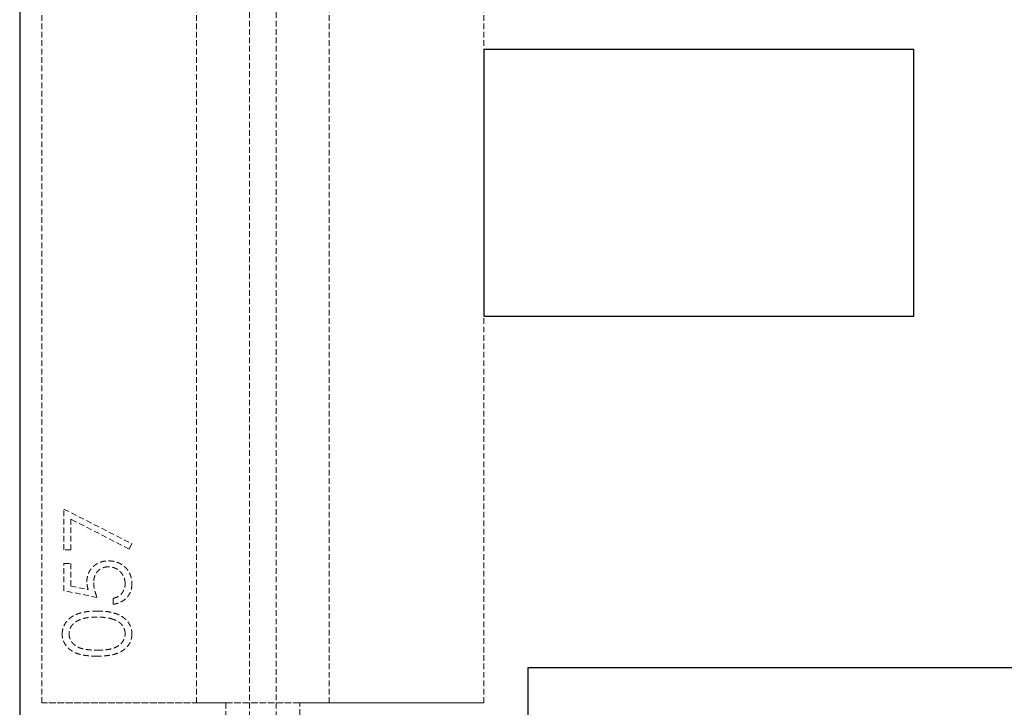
# Model space of a CAD drawing. Header units: millimetres. Extents: x -2922 to 3296, y -1758 to 2616.
# Tile 2 of 26: x -2922 to -2700, y -1657 to -1502. Entities that reach past the tile are written whole.
import ezdxf

# ---------------------------------------------------------------- set-up
doc = ezdxf.new("R2010")
doc.units = ezdxf.units.MM
doc.linetypes.add('HIDDEN', pattern=[1.905, 1.27, -0.635])
doc.layers.add('CAILLEBOTIS', color=1, linetype='Continuous', lineweight=25)

msp = doc.modelspace()

# ---------------------------------------------------------------- linework, layer by layer
at = {"color": 7, "linetype": 'HIDDEN', "lineweight": 18}
for p, q in [((-2870.24, -1703.48), (-2870.24, 285.02)), ((-2864.24, -1703.48), (-2864.24, 285.02)), ((-2917.24, -1656.48), (-2917.24, 234.52)), ((-2882.24, -1656.48), (-2882.24, 234.52)), ((-2852.24, -1656.48), (-2852.24, 234.52)), ((-2817.24, -1656.48), (-2817.24, 234.52)), ((-2912.24, -1612.64), (-2896.85, -1620.52)), ((-2912.24, -1621.87), (-2912.24, -1612.64)), ((-2910.7, -1614.91), (-2910.7, -1621.87)), ((-2897.49, -1621.68), (-2910.7, -1614.91)), ((-2896.85, -1620.52), (-2897.49, -1621.68)), ((-2910.7, -1621.87), (-2912.24, -1621.87)), ((-2912.24, -1624.94), (-2910.7, -1624.94)), ((-2912.24, -1631.1), (-2912.24, -1624.94)), ((-2910.7, -1624.94), (-2910.7, -1630.05)), ((-2904.74, -1632.64), (-2912.24, -1631.1)), ((-2910.7, -1630.05), (-2906.75, -1630.85)), ((-2901.08, -1634.17), (-2901.08, -1632.83)), ((-2817.24, -1656.48), (-2917.24, -1656.48)), ((-2917.24, -1656.48), (-2882.24, -1656.48)), ((-2882.24, -1656.48), (-2875.6, -1656.48)), ((-2875.6, -1656.48), (-2882.24, -1656.48)), ((-2875.6, -1656.48), (-2875.6, -1693.48)), ((-2858.87, -1656.48), (-2875.6, -1656.48)), ((-2858.87, -1693.48), (-2858.87, -1656.48)), ((-2858.87, -1656.48), (-2852.24, -1656.48)), ((-2852.24, -1656.48), (-2858.87, -1656.48)), ((-2852.24, -1656.48), (-2817.24, -1656.48))]:
    msp.add_line(p, q, dxfattribs=at)
for points, knots in [([(-2907.05, -1629.09), (-2907.04, -1628.92), (-2907.04, -1628.59), (-2906.97, -1628.11), (-2906.86, -1627.65), (-2906.71, -1627.21), (-2906.52, -1626.8), (-2906.28, -1626.41), (-2905.99, -1626.04), (-2905.67, -1625.69), (-2905.32, -1625.38), (-2904.93, -1625.11), (-2904.53, -1624.88), (-2904.1, -1624.69), (-2903.64, -1624.54), (-2903.16, -1624.44), (-2902.66, -1624.38), (-2902.31, -1624.37), (-2902.14, -1624.37)], [0, 0, 0, 0, 0.0658, 0.12938, 0.190783, 0.251293, 0.31082, 0.37037, 0.43076, 0.492598, 0.554813, 0.61609, 0.676931, 0.738289, 0.800784, 0.864793, 0.931053, 1, 1, 1, 1]), ([(-2907.05, -1629.09), (-2907.04, -1628.92), (-2907.04, -1628.59), (-2906.97, -1628.11), (-2906.86, -1627.65), (-2906.71, -1627.21), (-2906.52, -1626.8), (-2906.28, -1626.41), (-2905.99, -1626.04), (-2905.67, -1625.69), (-2905.32, -1625.38), (-2904.93, -1625.11), (-2904.53, -1624.88), (-2904.1, -1624.69), (-2903.64, -1624.54), (-2903.16, -1624.44), (-2902.66, -1624.38), (-2902.31, -1624.37), (-2902.14, -1624.37)], [0, 0, 0, 0, 0.0658, 0.12938, 0.190783, 0.251293, 0.31082, 0.37037, 0.43076, 0.492598, 0.554813, 0.61609, 0.676931, 0.738289, 0.800784, 0.864793, 0.931053, 1, 1, 1, 1]), ([(-2902.14, -1624.37), (-2902.02, -1624.37), (-2901.77, -1624.38), (-2901.41, -1624.4), (-2901.06, -1624.46), (-2900.72, -1624.53), (-2900.38, -1624.63), (-2900.05, -1624.75), (-2899.73, -1624.89), (-2899.42, -1625.05), (-2899.11, -1625.22), (-2898.83, -1625.42), (-2898.56, -1625.63), (-2898.32, -1625.85), (-2898.09, -1626.09), (-2897.88, -1626.35), (-2897.68, -1626.62), (-2897.51, -1626.9), (-2897.35, -1627.2), (-2897.22, -1627.51), (-2897.11, -1627.83), (-2897.01, -1628.16), (-2896.94, -1628.5), (-2896.89, -1628.86), (-2896.86, -1629.22), (-2896.85, -1629.47), (-2896.85, -1629.6)], [0, 0, 0, 0, 0.044016, 0.087438, 0.130124, 0.172561, 0.214218, 0.256302, 0.298444, 0.340536, 0.382404, 0.423614, 0.464223, 0.504052, 0.543842, 0.583548, 0.623078, 0.663214, 0.703538, 0.743927, 0.784532, 0.825742, 0.867752, 0.910741, 0.954912, 1, 1, 1, 1]), ([(-2902.14, -1624.37), (-2902.02, -1624.37), (-2901.77, -1624.38), (-2901.41, -1624.4), (-2901.06, -1624.46), (-2900.72, -1624.53), (-2900.38, -1624.63), (-2900.05, -1624.75), (-2899.73, -1624.89), (-2899.42, -1625.05), (-2899.11, -1625.22), (-2898.83, -1625.42), (-2898.56, -1625.63), (-2898.32, -1625.85), (-2898.09, -1626.09), (-2897.88, -1626.35), (-2897.68, -1626.62), (-2897.51, -1626.9), (-2897.35, -1627.2), (-2897.22, -1627.51), (-2897.11, -1627.83), (-2897.01, -1628.16), (-2896.94, -1628.5), (-2896.89, -1628.86), (-2896.86, -1629.22), (-2896.85, -1629.47), (-2896.85, -1629.6)], [0, 0, 0, 0, 0.044016, 0.087438, 0.130124, 0.172561, 0.214218, 0.256302, 0.298444, 0.340536, 0.382404, 0.423614, 0.464223, 0.504052, 0.543842, 0.583548, 0.623078, 0.663214, 0.703538, 0.743927, 0.784532, 0.825742, 0.867752, 0.910741, 0.954912, 1, 1, 1, 1]), ([(-2902.2, -1625.71), (-2902.32, -1625.72), (-2902.55, -1625.72), (-2902.9, -1625.77), (-2903.22, -1625.84), (-2903.53, -1625.95), (-2903.82, -1626.09), (-2904.1, -1626.26), (-2904.36, -1626.46), (-2904.59, -1626.7), (-2904.81, -1626.95), (-2905, -1627.23), (-2905.15, -1627.53), (-2905.28, -1627.85), (-2905.38, -1628.19), (-2905.46, -1628.55), (-2905.5, -1628.93), (-2905.5, -1629.2), (-2905.51, -1629.33)], [0, 0, 0, 0, 0.065358, 0.127389, 0.188368, 0.24723, 0.305649, 0.363332, 0.422657, 0.482689, 0.543308, 0.604132, 0.664984, 0.727232, 0.791447, 0.858042, 0.92703, 1, 1, 1, 1]), ([(-2902.2, -1625.71), (-2902.32, -1625.72), (-2902.55, -1625.72), (-2902.9, -1625.77), (-2903.22, -1625.84), (-2903.53, -1625.95), (-2903.82, -1626.09), (-2904.1, -1626.26), (-2904.36, -1626.46), (-2904.59, -1626.7), (-2904.81, -1626.95), (-2905, -1627.23), (-2905.15, -1627.53), (-2905.28, -1627.85), (-2905.38, -1628.19), (-2905.46, -1628.55), (-2905.5, -1628.93), (-2905.5, -1629.2), (-2905.51, -1629.33)], [0, 0, 0, 0, 0.065358, 0.127389, 0.188368, 0.24723, 0.305649, 0.363332, 0.422657, 0.482689, 0.543308, 0.604132, 0.664984, 0.727232, 0.791447, 0.858042, 0.92703, 1, 1, 1, 1]), ([(-2898.39, -1629.52), (-2898.4, -1629.39), (-2898.4, -1629.14), (-2898.46, -1628.77), (-2898.54, -1628.41), (-2898.66, -1628.06), (-2898.81, -1627.73), (-2899, -1627.42), (-2899.22, -1627.11), (-2899.47, -1626.83), (-2899.75, -1626.57), (-2900.05, -1626.34), (-2900.37, -1626.15), (-2900.7, -1625.99), (-2901.05, -1625.86), (-2901.42, -1625.77), (-2901.8, -1625.72), (-2902.06, -1625.72), (-2902.2, -1625.71)], [0, 0, 0, 0, 0.064204, 0.126419, 0.187672, 0.248041, 0.308337, 0.36969, 0.431725, 0.49597, 0.559779, 0.622313, 0.683925, 0.745104, 0.806749, 0.869093, 0.933293, 1, 1, 1, 1]), ([(-2898.39, -1629.52), (-2898.4, -1629.39), (-2898.4, -1629.14), (-2898.46, -1628.77), (-2898.54, -1628.41), (-2898.66, -1628.06), (-2898.81, -1627.73), (-2899, -1627.42), (-2899.22, -1627.11), (-2899.47, -1626.83), (-2899.75, -1626.57), (-2900.05, -1626.34), (-2900.37, -1626.15), (-2900.7, -1625.99), (-2901.05, -1625.86), (-2901.42, -1625.77), (-2901.8, -1625.72), (-2902.06, -1625.72), (-2902.2, -1625.71)], [0, 0, 0, 0, 0.064204, 0.126419, 0.187672, 0.248041, 0.308337, 0.36969, 0.431725, 0.49597, 0.559779, 0.622313, 0.683925, 0.745104, 0.806749, 0.869093, 0.933293, 1, 1, 1, 1]), ([(-2906.75, -1630.85), (-2906.8, -1630.7), (-2906.88, -1630.39), (-2906.98, -1629.93), (-2907.03, -1629.5), (-2907.04, -1629.22), (-2907.05, -1629.09)], [0, 0, 0, 0, 0.275068, 0.532901, 0.773973, 1, 1, 1, 1]), ([(-2906.75, -1630.85), (-2906.8, -1630.7), (-2906.88, -1630.39), (-2906.98, -1629.93), (-2907.03, -1629.5), (-2907.04, -1629.22), (-2907.05, -1629.09)], [0, 0, 0, 0, 0.275068, 0.532901, 0.773973, 1, 1, 1, 1]), ([(-2905.51, -1629.33), (-2905.5, -1629.45), (-2905.5, -1629.69), (-2905.46, -1630.06), (-2905.4, -1630.44), (-2905.32, -1630.85), (-2905.21, -1631.27), (-2905.08, -1631.71), (-2904.92, -1632.17), (-2904.8, -1632.48), (-2904.74, -1632.64)], [0, 0, 0, 0, 0.102203, 0.211023, 0.3251, 0.446502, 0.573788, 0.708901, 0.850358, 1, 1, 1, 1]), ([(-2905.51, -1629.33), (-2905.5, -1629.45), (-2905.5, -1629.69), (-2905.46, -1630.06), (-2905.4, -1630.44), (-2905.32, -1630.85), (-2905.21, -1631.27), (-2905.08, -1631.71), (-2904.92, -1632.17), (-2904.8, -1632.48), (-2904.74, -1632.64)], [0, 0, 0, 0, 0.102203, 0.211023, 0.3251, 0.446502, 0.573788, 0.708901, 0.850358, 1, 1, 1, 1]), ([(-2901.08, -1632.83), (-2900.94, -1632.79), (-2900.67, -1632.73), (-2900.28, -1632.59), (-2899.94, -1632.42), (-2899.63, -1632.22), (-2899.36, -1631.98), (-2899.12, -1631.7), (-2898.91, -1631.39), (-2898.73, -1631.04), (-2898.58, -1630.68), (-2898.47, -1630.3), (-2898.4, -1629.91), (-2898.4, -1629.65), (-2898.39, -1629.52)], [0, 0, 0, 0, 0.094686, 0.181992, 0.264373, 0.341639, 0.418558, 0.496448, 0.577307, 0.661447, 0.746668, 0.831367, 0.915207, 1, 1, 1, 1]), ([(-2901.08, -1632.83), (-2900.94, -1632.79), (-2900.67, -1632.73), (-2900.28, -1632.59), (-2899.94, -1632.42), (-2899.63, -1632.22), (-2899.36, -1631.98), (-2899.12, -1631.7), (-2898.91, -1631.39), (-2898.73, -1631.04), (-2898.58, -1630.68), (-2898.47, -1630.3), (-2898.4, -1629.91), (-2898.4, -1629.65), (-2898.39, -1629.52)], [0, 0, 0, 0, 0.094686, 0.181992, 0.264373, 0.341639, 0.418558, 0.496448, 0.577307, 0.661447, 0.746668, 0.831367, 0.915207, 1, 1, 1, 1]), ([(-2896.85, -1629.6), (-2896.86, -1629.75), (-2896.86, -1630.04), (-2896.92, -1630.47), (-2897.01, -1630.89), (-2897.14, -1631.28), (-2897.31, -1631.66), (-2897.51, -1632.02), (-2897.75, -1632.36), (-2898.03, -1632.68), (-2898.33, -1632.98), (-2898.66, -1633.25), (-2899.01, -1633.48), (-2899.38, -1633.68), (-2899.78, -1633.86), (-2900.19, -1633.99), (-2900.63, -1634.1), (-2900.93, -1634.15), (-2901.08, -1634.17)], [0, 0, 0, 0, 0.06543, 0.128725, 0.190261, 0.250757, 0.310855, 0.370776, 0.431883, 0.493799, 0.556167, 0.617293, 0.678627, 0.740678, 0.80296, 0.866786, 0.932338, 1, 1, 1, 1]), ([(-2896.85, -1629.6), (-2896.86, -1629.75), (-2896.86, -1630.04), (-2896.92, -1630.47), (-2897.01, -1630.89), (-2897.14, -1631.28), (-2897.31, -1631.66), (-2897.51, -1632.02), (-2897.75, -1632.36), (-2898.03, -1632.68), (-2898.33, -1632.98), (-2898.66, -1633.25), (-2899.01, -1633.48), (-2899.38, -1633.68), (-2899.78, -1633.86), (-2900.19, -1633.99), (-2900.63, -1634.1), (-2900.93, -1634.15), (-2901.08, -1634.17)], [0, 0, 0, 0, 0.06543, 0.128725, 0.190261, 0.250757, 0.310855, 0.370776, 0.431883, 0.493799, 0.556167, 0.617293, 0.678627, 0.740678, 0.80296, 0.866786, 0.932338, 1, 1, 1, 1]), ([(-2912.62, -1640.89), (-2912.62, -1640.77), (-2912.62, -1640.53), (-2912.57, -1640.18), (-2912.51, -1639.84), (-2912.42, -1639.51), (-2912.3, -1639.18), (-2912.15, -1638.87), (-2911.98, -1638.55), (-2911.78, -1638.26), (-2911.56, -1637.97), (-2911.31, -1637.7), (-2911.03, -1637.44), (-2910.73, -1637.2), (-2910.4, -1636.97), (-2910.04, -1636.76), (-2909.66, -1636.57), (-2909.25, -1636.39), (-2908.81, -1636.23), (-2908.33, -1636.09), (-2907.82, -1635.97), (-2907.27, -1635.88), (-2906.69, -1635.8), (-2906.07, -1635.75), (-2905.41, -1635.72), (-2904.96, -1635.72), (-2904.73, -1635.71)], [0, 0, 0, 0, 0.033788, 0.067226, 0.099841, 0.132545, 0.16513, 0.198011, 0.23128, 0.265044, 0.299216, 0.334359, 0.369695, 0.406258, 0.443804, 0.482982, 0.523085, 0.565267, 0.609343, 0.656393, 0.705887, 0.758326, 0.813833, 0.872795, 0.934723, 1, 1, 1, 1]), ([(-2912.62, -1640.89), (-2912.62, -1640.77), (-2912.62, -1640.53), (-2912.57, -1640.18), (-2912.51, -1639.84), (-2912.42, -1639.51), (-2912.3, -1639.18), (-2912.15, -1638.87), (-2911.98, -1638.55), (-2911.78, -1638.26), (-2911.56, -1637.97), (-2911.31, -1637.7), (-2911.03, -1637.44), (-2910.73, -1637.2), (-2910.4, -1636.97), (-2910.04, -1636.76), (-2909.66, -1636.57), (-2909.25, -1636.39), (-2908.81, -1636.23), (-2908.33, -1636.09), (-2907.82, -1635.97), (-2907.27, -1635.88), (-2906.69, -1635.8), (-2906.07, -1635.75), (-2905.41, -1635.72), (-2904.96, -1635.72), (-2904.73, -1635.71)], [0, 0, 0, 0, 0.033788, 0.067226, 0.099841, 0.132545, 0.16513, 0.198011, 0.23128, 0.265044, 0.299216, 0.334359, 0.369695, 0.406258, 0.443804, 0.482982, 0.523085, 0.565267, 0.609343, 0.656393, 0.705887, 0.758326, 0.813833, 0.872795, 0.934723, 1, 1, 1, 1]), ([(-2904.73, -1635.71), (-2904.5, -1635.72), (-2904.05, -1635.72), (-2903.4, -1635.75), (-2902.78, -1635.8), (-2902.2, -1635.87), (-2901.66, -1635.97), (-2901.15, -1636.09), (-2900.67, -1636.22), (-2900.24, -1636.38), (-2899.83, -1636.56), (-2899.45, -1636.75), (-2899.09, -1636.96), (-2898.76, -1637.18), (-2898.46, -1637.43), (-2898.18, -1637.69), (-2897.93, -1637.96), (-2897.7, -1638.25), (-2897.5, -1638.55), (-2897.33, -1638.86), (-2897.18, -1639.18), (-2897.06, -1639.5), (-2896.97, -1639.84), (-2896.9, -1640.18), (-2896.86, -1640.53), (-2896.86, -1640.77), (-2896.85, -1640.89)], [0, 0, 0, 0, 0.065069, 0.127067, 0.185532, 0.240785, 0.293004, 0.342556, 0.388955, 0.432815, 0.474671, 0.514821, 0.553655, 0.591479, 0.627861, 0.663639, 0.698823, 0.733433, 0.76763, 0.801074, 0.83425, 0.86697, 0.899712, 0.932696, 0.966173, 1, 1, 1, 1]), ([(-2904.73, -1635.71), (-2904.5, -1635.72), (-2904.05, -1635.72), (-2903.4, -1635.75), (-2902.78, -1635.8), (-2902.2, -1635.87), (-2901.66, -1635.97), (-2901.15, -1636.09), (-2900.67, -1636.22), (-2900.24, -1636.38), (-2899.83, -1636.56), (-2899.45, -1636.75), (-2899.09, -1636.96), (-2898.76, -1637.18), (-2898.46, -1637.43), (-2898.18, -1637.69), (-2897.93, -1637.96), (-2897.7, -1638.25), (-2897.5, -1638.55), (-2897.33, -1638.86), (-2897.18, -1639.18), (-2897.06, -1639.5), (-2896.97, -1639.84), (-2896.9, -1640.18), (-2896.86, -1640.53), (-2896.86, -1640.77), (-2896.85, -1640.89)], [0, 0, 0, 0, 0.065069, 0.127067, 0.185532, 0.240785, 0.293004, 0.342556, 0.388955, 0.432815, 0.474671, 0.514821, 0.553655, 0.591479, 0.627861, 0.663639, 0.698823, 0.733433, 0.76763, 0.801074, 0.83425, 0.86697, 0.899712, 0.932696, 0.966173, 1, 1, 1, 1]), ([(-2904.74, -1637.06), (-2904.92, -1637.06), (-2905.27, -1637.07), (-2905.79, -1637.08), (-2906.28, -1637.13), (-2906.74, -1637.18), (-2907.19, -1637.25), (-2907.6, -1637.33), (-2907.99, -1637.44), (-2908.36, -1637.56), (-2908.7, -1637.69), (-2909.02, -1637.84), (-2909.32, -1637.99), (-2909.59, -1638.16), (-2909.84, -1638.34), (-2910.06, -1638.54), (-2910.26, -1638.74), (-2910.49, -1639.03), (-2910.72, -1639.4), (-2910.93, -1639.87), (-2911.06, -1640.35), (-2911.08, -1640.68), (-2911.08, -1640.84)], [0, 0, 0, 0, 0.065674, 0.128473, 0.188155, 0.24508, 0.299416, 0.350785, 0.399899, 0.446624, 0.491202, 0.533319, 0.573791, 0.612461, 0.649528, 0.685459, 0.720284, 0.754012, 0.819093, 0.880506, 0.940318, 1, 1, 1, 1]), ([(-2904.74, -1637.06), (-2904.92, -1637.06), (-2905.27, -1637.07), (-2905.79, -1637.08), (-2906.28, -1637.13), (-2906.74, -1637.18), (-2907.19, -1637.25), (-2907.6, -1637.33), (-2907.99, -1637.44), (-2908.36, -1637.56), (-2908.7, -1637.69), (-2909.02, -1637.84), (-2909.32, -1637.99), (-2909.59, -1638.16), (-2909.84, -1638.34), (-2910.06, -1638.54), (-2910.26, -1638.74), (-2910.49, -1639.03), (-2910.72, -1639.4), (-2910.93, -1639.87), (-2911.06, -1640.35), (-2911.08, -1640.68), (-2911.08, -1640.84)], [0, 0, 0, 0, 0.065674, 0.128473, 0.188155, 0.24508, 0.299416, 0.350785, 0.399899, 0.446624, 0.491202, 0.533319, 0.573791, 0.612461, 0.649528, 0.685459, 0.720284, 0.754012, 0.819093, 0.880506, 0.940318, 1, 1, 1, 1]), ([(-2900.97, -1637.63), (-2901.1, -1637.58), (-2901.37, -1637.49), (-2901.79, -1637.37), (-2902.24, -1637.28), (-2902.7, -1637.19), (-2903.18, -1637.14), (-2903.68, -1637.09), (-2904.2, -1637.06), (-2904.56, -1637.06), (-2904.74, -1637.06)], [0, 0, 0, 0, 0.110588, 0.224542, 0.342503, 0.464324, 0.590756, 0.722227, 0.858843, 1, 1, 1, 1]), ([(-2900.97, -1637.63), (-2901.1, -1637.58), (-2901.37, -1637.49), (-2901.79, -1637.37), (-2902.24, -1637.28), (-2902.7, -1637.19), (-2903.18, -1637.14), (-2903.68, -1637.09), (-2904.2, -1637.06), (-2904.56, -1637.06), (-2904.74, -1637.06)], [0, 0, 0, 0, 0.110588, 0.224542, 0.342503, 0.464324, 0.590756, 0.722227, 0.858843, 1, 1, 1, 1]), ([(-2898.39, -1640.84), (-2898.4, -1640.68), (-2898.41, -1640.35), (-2898.54, -1639.86), (-2898.74, -1639.39), (-2898.98, -1639.02), (-2899.2, -1638.74), (-2899.39, -1638.54), (-2899.61, -1638.36), (-2899.84, -1638.18), (-2900.09, -1638.02), (-2900.36, -1637.87), (-2900.66, -1637.74), (-2900.86, -1637.67), (-2900.97, -1637.63)], [0, 0, 0, 0, 0.112802, 0.225203, 0.339663, 0.459731, 0.521784, 0.583969, 0.64821, 0.71391, 0.781027, 0.851466, 0.924059, 1, 1, 1, 1]), ([(-2898.39, -1640.84), (-2898.4, -1640.68), (-2898.41, -1640.35), (-2898.54, -1639.86), (-2898.74, -1639.39), (-2898.98, -1639.02), (-2899.2, -1638.74), (-2899.39, -1638.54), (-2899.61, -1638.36), (-2899.84, -1638.18), (-2900.09, -1638.02), (-2900.36, -1637.87), (-2900.66, -1637.74), (-2900.86, -1637.67), (-2900.97, -1637.63)], [0, 0, 0, 0, 0.112802, 0.225203, 0.339663, 0.459731, 0.521784, 0.583969, 0.64821, 0.71391, 0.781027, 0.851466, 0.924059, 1, 1, 1, 1]), ([(-2904.73, -1645.9), (-2904.97, -1645.9), (-2905.44, -1645.9), (-2906.12, -1645.87), (-2906.76, -1645.82), (-2907.35, -1645.75), (-2907.91, -1645.67), (-2908.42, -1645.55), (-2908.89, -1645.43), (-2909.32, -1645.28), (-2909.72, -1645.11), (-2910.09, -1644.93), (-2910.43, -1644.73), (-2910.75, -1644.51), (-2911.05, -1644.28), (-2911.32, -1644.03), (-2911.57, -1643.77), (-2911.79, -1643.48), (-2911.98, -1643.19), (-2912.16, -1642.89), (-2912.3, -1642.57), (-2912.42, -1642.25), (-2912.51, -1641.92), (-2912.58, -1641.59), (-2912.62, -1641.24), (-2912.62, -1641.01), (-2912.62, -1640.89)], [0, 0, 0, 0, 0.06859, 0.133236, 0.194298, 0.251261, 0.304491, 0.354209, 0.400451, 0.443378, 0.483979, 0.523213, 0.561001, 0.597856, 0.633471, 0.668265, 0.702638, 0.736825, 0.77043, 0.803572, 0.835925, 0.86847, 0.900854, 0.933471, 0.96626, 1, 1, 1, 1]), ([(-2904.73, -1645.9), (-2904.97, -1645.9), (-2905.44, -1645.9), (-2906.12, -1645.87), (-2906.76, -1645.82), (-2907.35, -1645.75), (-2907.91, -1645.67), (-2908.42, -1645.55), (-2908.89, -1645.43), (-2909.32, -1645.28), (-2909.72, -1645.11), (-2910.09, -1644.93), (-2910.43, -1644.73), (-2910.75, -1644.51), (-2911.05, -1644.28), (-2911.32, -1644.03), (-2911.57, -1643.77), (-2911.79, -1643.48), (-2911.98, -1643.19), (-2912.16, -1642.89), (-2912.3, -1642.57), (-2912.42, -1642.25), (-2912.51, -1641.92), (-2912.58, -1641.59), (-2912.62, -1641.24), (-2912.62, -1641.01), (-2912.62, -1640.89)], [0, 0, 0, 0, 0.06859, 0.133236, 0.194298, 0.251261, 0.304491, 0.354209, 0.400451, 0.443378, 0.483979, 0.523213, 0.561001, 0.597856, 0.633471, 0.668265, 0.702638, 0.736825, 0.77043, 0.803572, 0.835925, 0.86847, 0.900854, 0.933471, 0.96626, 1, 1, 1, 1]), ([(-2911.08, -1640.84), (-2911.08, -1641.01), (-2911.06, -1641.34), (-2910.93, -1641.83), (-2910.72, -1642.3), (-2910.49, -1642.68), (-2910.26, -1642.96), (-2910.07, -1643.16), (-2909.86, -1643.36), (-2909.62, -1643.53), (-2909.37, -1643.69), (-2909.1, -1643.84), (-2908.81, -1643.98), (-2908.5, -1644.1), (-2908.16, -1644.21), (-2907.78, -1644.3), (-2907.37, -1644.39), (-2906.91, -1644.44), (-2906.42, -1644.5), (-2905.9, -1644.53), (-2905.33, -1644.56), (-2904.94, -1644.56), (-2904.74, -1644.56)], [0, 0, 0, 0, 0.060377, 0.120865, 0.182579, 0.247626, 0.281336, 0.315119, 0.349457, 0.384606, 0.421016, 0.458237, 0.496894, 0.537315, 0.58021, 0.627167, 0.678438, 0.734024, 0.793778, 0.857736, 0.926709, 1, 1, 1, 1]), ([(-2911.08, -1640.84), (-2911.08, -1641.01), (-2911.06, -1641.34), (-2910.93, -1641.83), (-2910.72, -1642.3), (-2910.49, -1642.68), (-2910.26, -1642.96), (-2910.07, -1643.16), (-2909.86, -1643.36), (-2909.62, -1643.53), (-2909.37, -1643.69), (-2909.1, -1643.84), (-2908.81, -1643.98), (-2908.5, -1644.1), (-2908.16, -1644.21), (-2907.78, -1644.3), (-2907.37, -1644.39), (-2906.91, -1644.44), (-2906.42, -1644.5), (-2905.9, -1644.53), (-2905.33, -1644.56), (-2904.94, -1644.56), (-2904.74, -1644.56)], [0, 0, 0, 0, 0.060377, 0.120865, 0.182579, 0.247626, 0.281336, 0.315119, 0.349457, 0.384606, 0.421016, 0.458237, 0.496894, 0.537315, 0.58021, 0.627167, 0.678438, 0.734024, 0.793778, 0.857736, 0.926709, 1, 1, 1, 1]), ([(-2904.74, -1644.56), (-2904.54, -1644.56), (-2904.15, -1644.56), (-2903.58, -1644.53), (-2903.06, -1644.5), (-2902.57, -1644.45), (-2902.12, -1644.38), (-2901.7, -1644.31), (-2901.33, -1644.21), (-2900.99, -1644.11), (-2900.68, -1643.98), (-2900.39, -1643.84), (-2900.11, -1643.7), (-2899.86, -1643.54), (-2899.63, -1643.36), (-2899.41, -1643.17), (-2899.22, -1642.96), (-2898.99, -1642.68), (-2898.75, -1642.3), (-2898.55, -1641.83), (-2898.42, -1641.34), (-2898.4, -1641.01), (-2898.39, -1640.84)], [0, 0, 0, 0, 0.072955, 0.141591, 0.205573, 0.265315, 0.320613, 0.371477, 0.418453, 0.461364, 0.501801, 0.540474, 0.577852, 0.614276, 0.64966, 0.684283, 0.718344, 0.752068, 0.817643, 0.879716, 0.939962, 1, 1, 1, 1]), ([(-2904.74, -1644.56), (-2904.54, -1644.56), (-2904.15, -1644.56), (-2903.58, -1644.53), (-2903.06, -1644.5), (-2902.57, -1644.45), (-2902.12, -1644.38), (-2901.7, -1644.31), (-2901.33, -1644.21), (-2900.99, -1644.11), (-2900.68, -1643.98), (-2900.39, -1643.84), (-2900.11, -1643.7), (-2899.86, -1643.54), (-2899.63, -1643.36), (-2899.41, -1643.17), (-2899.22, -1642.96), (-2898.99, -1642.68), (-2898.75, -1642.3), (-2898.55, -1641.83), (-2898.42, -1641.34), (-2898.4, -1641.01), (-2898.39, -1640.84)], [0, 0, 0, 0, 0.072955, 0.141591, 0.205573, 0.265315, 0.320613, 0.371477, 0.418453, 0.461364, 0.501801, 0.540474, 0.577852, 0.614276, 0.64966, 0.684283, 0.718344, 0.752068, 0.817643, 0.879716, 0.939962, 1, 1, 1, 1]), ([(-2896.85, -1640.89), (-2896.86, -1641.01), (-2896.86, -1641.24), (-2896.9, -1641.59), (-2896.97, -1641.92), (-2897.06, -1642.25), (-2897.17, -1642.57), (-2897.32, -1642.88), (-2897.48, -1643.18), (-2897.68, -1643.47), (-2897.9, -1643.75), (-2898.14, -1644.02), (-2898.41, -1644.26), (-2898.71, -1644.5), (-2899.03, -1644.71), (-2899.38, -1644.91), (-2899.75, -1645.1), (-2900.15, -1645.27), (-2900.59, -1645.42), (-2901.06, -1645.55), (-2901.57, -1645.66), (-2902.12, -1645.75), (-2902.72, -1645.82), (-2903.35, -1645.87), (-2904.03, -1645.9), (-2904.49, -1645.9), (-2904.73, -1645.9)], [0, 0, 0, 0, 0.033789, 0.066625, 0.099289, 0.131367, 0.163592, 0.196113, 0.228912, 0.26217, 0.296004, 0.330232, 0.365076, 0.400968, 0.437877, 0.475966, 0.51564, 0.556675, 0.600028, 0.64669, 0.696419, 0.749772, 0.80685, 0.86743, 0.931884, 1, 1, 1, 1]), ([(-2896.85, -1640.89), (-2896.86, -1641.01), (-2896.86, -1641.24), (-2896.9, -1641.59), (-2896.97, -1641.92), (-2897.06, -1642.25), (-2897.17, -1642.57), (-2897.32, -1642.88), (-2897.48, -1643.18), (-2897.68, -1643.47), (-2897.9, -1643.75), (-2898.14, -1644.02), (-2898.41, -1644.26), (-2898.71, -1644.5), (-2899.03, -1644.71), (-2899.38, -1644.91), (-2899.75, -1645.1), (-2900.15, -1645.27), (-2900.59, -1645.42), (-2901.06, -1645.55), (-2901.57, -1645.66), (-2902.12, -1645.75), (-2902.72, -1645.82), (-2903.35, -1645.87), (-2904.03, -1645.9), (-2904.49, -1645.9), (-2904.73, -1645.9)], [0, 0, 0, 0, 0.033789, 0.066625, 0.099289, 0.131367, 0.163592, 0.196113, 0.228912, 0.26217, 0.296004, 0.330232, 0.365076, 0.400968, 0.437877, 0.475966, 0.51564, 0.556675, 0.600028, 0.64669, 0.696419, 0.749772, 0.80685, 0.86743, 0.931884, 1, 1, 1, 1])]:
    msp.add_open_spline(points, degree=3, knots=knots, dxfattribs=at)
at = {"layer": 'CAILLEBOTIS'}
for p, q in [((-2922.24, 2031.52), (-2922.24, -1758.48)), ((-2817.24, -1508.7), (-2817.24, -1568.98)), ((-2720.01, -1508.7), (-2817.24, -1508.7)), ((-2720.01, -1568.98), (-2720.01, -1508.7)), ((-2817.24, -1568.98), (-2720.01, -1568.98)), ((-2807.24, -1648.48), (-2617.24, -1648.48)), ((-2807.24, -1758.48), (-2807.24, -1648.48))]:
    msp.add_line(p, q, dxfattribs=at)

doc.saveas('drawing.dxf')
